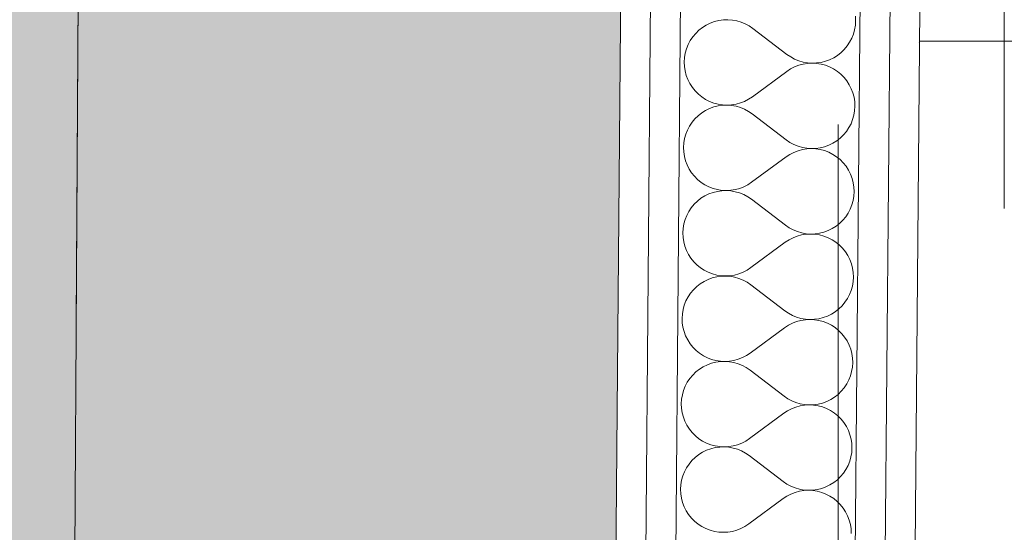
# Paper-space layout 'SA-902 Ruumi 103 siseviimistlused' of a CAD drawing. Header units: millimetres. Extents: x 15 to 415, y 5 to 292.
# Tile 63 of 108: x 134.94 to 139.06, y 159.23 to 161.37. Entities that reach past the tile are written whole.
import ezdxf
from ezdxf.xclip import XClip

# ---------------------------------------------------------------- set-up
doc = ezdxf.new("R2010")
doc.units = ezdxf.units.MM
doc.header["$MEASUREMENT"] = 0
doc.header["$XCLIPFRAME"] = 2
for name, pattern in [('Dot & Dashed', [6.702778, 3.527778, -1.763889, 0, -1.411111]), ('Small Dashed', [2.822222, 1.411111, -1.411111]), ('Wipeout_Contour', [1000, 0, -1000])]:
    doc.linetypes.add(name, pattern=pattern)
for name, color, linetype in [('AR - Mööbel', 7, 'Continuous'), ('AR - Seinad SS 2', 7, 'Continuous'), ('AR - Seinad SS.ol', 7, 'Continuous'), ('AR - Talad', 7, 'Continuous'), ('AR - Teljed', 7, 'Continuous'), ('AR - Vahelaed', 7, 'Continuous'), ('SA - põrandaviimistlus', 7, 'Continuous')]:
    doc.layers.add(name, color=color, linetype=linetype)
pattern_1 = [(0, (61.449, 53.2755), (0, 6), []), (90, (61.449, 53.2755), (-6, 0), [])]
pattern_2 = [(0, (61.4492, 53.2755), (0, 0.75), [0, -0.75])]

# ---------------------------------------------------------------- blocks, each defined once
blk = doc.blocks.new('*X12')
at = {"layer": 'AR - Seinad SS 2', "color": 5, "linetype": 'Continuous', "lineweight": 5}
for p, q in [((137.8476, 161.3617), (137.8299, 161.3552)), ((137.8659, 161.3662), (137.8476, 161.3617)), ((137.8845, 161.3688), (137.8659, 161.3662)), ((137.9033, 161.3694), (137.8845, 161.3688)), ((137.9221, 161.3681), (137.9033, 161.3694)), ((137.9406, 161.3648), (137.9221, 161.3681)), ((137.9587, 161.3595), (137.9406, 161.3648)), ((138.4359, 161.3461), (138.4371, 161.3648)), ((138.4371, 161.3648), (138.4362, 161.3836)), ((137.7823, 161.3253), (137.7688, 161.3122)), ((137.7971, 161.3369), (137.7823, 161.3253)), ((137.813, 161.3469), (137.7971, 161.3369)), ((137.8299, 161.3552), (137.813, 161.3469)), ((137.9761, 161.3524), (137.9587, 161.3595)), ((137.9927, 161.3434), (137.9761, 161.3524)), ((138.0082, 161.3328), (137.9927, 161.3434)), ((138.1501, 161.2245), (138.0082, 161.3328)), ((138.4277, 161.3094), (138.4328, 161.3275)), ((138.4328, 161.3275), (138.4359, 161.3461)), ((137.7463, 161.2821), (137.7375, 161.2654)), ((137.7567, 161.2977), (137.7463, 161.2821)), ((137.7688, 161.3122), (137.7567, 161.2977)), ((138.412, 161.2752), (138.4208, 161.2919)), ((138.4208, 161.2919), (138.4277, 161.3094)), ((137.7306, 161.2479), (137.7255, 161.2298)), ((137.7375, 161.2654), (137.7306, 161.2479)), ((138.3761, 161.232), (138.3896, 161.2451)), ((138.3896, 161.2451), (138.4016, 161.2596)), ((138.4016, 161.2596), (138.412, 161.2752)), ((137.7224, 161.2112), (137.7213, 161.1924)), ((137.7255, 161.2298), (137.7224, 161.2112)), ((138.1501, 161.2245), (138.1657, 161.2138)), ((138.1657, 161.2138), (138.1822, 161.2049)), ((138.1822, 161.2049), (138.1997, 161.1978)), ((138.1997, 161.1978), (138.2177, 161.1925)), ((138.2925, 161.1911), (138.3107, 161.1956)), ((138.3107, 161.1956), (138.3284, 161.2021)), ((138.3284, 161.2021), (138.3453, 161.2103)), ((138.3453, 161.2103), (138.3613, 161.2203)), ((138.3613, 161.2203), (138.3761, 161.232)), ((137.7213, 161.1924), (137.7221, 161.1736)), ((137.7221, 161.1736), (137.7249, 161.155)), ((137.7249, 161.155), (137.7296, 161.1368)), ((138.1652, 161.1634), (138.1495, 161.153)), ((138.1819, 161.172), (138.1652, 161.1634)), ((138.1995, 161.1788), (138.1819, 161.172)), ((138.2176, 161.1838), (138.1995, 161.1788)), ((138.2362, 161.1868), (138.2176, 161.1838)), ((138.2177, 161.1925), (138.2362, 161.1892)), ((138.2362, 161.1892), (138.255, 161.1878)), ((138.255, 161.1878), (138.2362, 161.1868)), ((138.255, 161.1878), (138.2738, 161.1885)), ((138.2738, 161.1869), (138.255, 161.1878)), ((138.2738, 161.1885), (138.2925, 161.1911)), ((138.2924, 161.1839), (138.2738, 161.1869)), ((138.3106, 161.1791), (138.2924, 161.1839)), ((138.3282, 161.1723), (138.3106, 161.1791)), ((138.3449, 161.1638), (138.3282, 161.1723)), ((138.3607, 161.1535), (138.3449, 161.1638)), ((137.7296, 161.1368), (137.7363, 161.1192)), ((137.7363, 161.1192), (137.7447, 161.1024)), ((138.1495, 161.153), (138.0057, 161.0471)), ((138.3753, 161.1416), (138.3607, 161.1535)), ((138.3885, 161.1283), (138.3753, 161.1416)), ((138.4003, 161.1136), (138.3885, 161.1283)), ((138.4105, 161.0978), (138.4003, 161.1136)), ((137.7447, 161.1024), (137.7549, 161.0866)), ((137.7549, 161.0866), (137.7667, 161.0719)), ((138.419, 161.0809), (138.4105, 161.0978)), ((138.4256, 161.0633), (138.419, 161.0809)), ((137.7667, 161.0719), (137.78, 161.0585)), ((137.78, 161.0585), (137.7946, 161.0467)), ((137.7946, 161.0467), (137.8103, 161.0364)), ((137.8103, 161.0364), (137.8271, 161.0278)), ((137.9733, 161.0281), (137.99, 161.0368)), ((137.99, 161.0368), (138.0057, 161.0471)), ((138.4303, 161.0451), (138.4256, 161.0633)), ((138.4331, 161.0265), (138.4303, 161.0451)), ((137.8099, 160.9898), (137.794, 160.9798)), ((137.8268, 160.9981), (137.8099, 160.9898)), ((137.8445, 161.0045), (137.8268, 160.9981)), ((137.8271, 161.0278), (137.8446, 161.0211)), ((137.8628, 161.0091), (137.8445, 161.0045)), ((137.8446, 161.0211), (137.8628, 161.0162)), ((137.8628, 161.0162), (137.8814, 161.0133)), ((137.8814, 161.0117), (137.8628, 161.0091)), ((137.8814, 161.0133), (137.9002, 161.0123)), ((137.9002, 161.0123), (137.8814, 161.0117)), ((137.9002, 161.0123), (137.919, 161.0134)), ((137.919, 161.0109), (137.9002, 161.0123)), ((137.919, 161.0134), (137.9376, 161.0164)), ((137.9375, 161.0076), (137.919, 161.0109)), ((137.9556, 161.0024), (137.9375, 161.0076)), ((137.9376, 161.0164), (137.9557, 161.0213)), ((137.973, 160.9952), (137.9556, 161.0024)), ((137.9557, 161.0213), (137.9733, 161.0281)), ((137.9896, 160.9863), (137.973, 160.9952)), ((138.4328, 160.9889), (138.434, 161.0077)), ((138.434, 161.0077), (138.4331, 161.0265)), ((137.7657, 160.9551), (137.7536, 160.9406)), ((137.7792, 160.9682), (137.7657, 160.9551)), ((137.794, 160.9798), (137.7792, 160.9682)), ((138.0051, 160.9757), (137.9896, 160.9863)), ((138.147, 160.8673), (138.0051, 160.9757)), ((138.4177, 160.9347), (138.4246, 160.9522)), ((138.4246, 160.9522), (138.4297, 160.9704)), ((138.4297, 160.9704), (138.4328, 160.9889)), ((137.7345, 160.9083), (137.7275, 160.8908)), ((137.7432, 160.9249), (137.7345, 160.9083)), ((137.7536, 160.9406), (137.7432, 160.9249)), ((138.3985, 160.9024), (138.409, 160.9181)), ((138.409, 160.9181), (138.4177, 160.9347)), ((137.7225, 160.8727), (137.7193, 160.8541)), ((137.7275, 160.8908), (137.7225, 160.8727)), ((138.147, 160.8673), (138.1626, 160.8567)), ((138.3582, 160.8632), (138.373, 160.8748)), ((138.373, 160.8748), (138.3865, 160.888)), ((138.3865, 160.888), (138.3985, 160.9024)), ((137.7193, 160.8541), (137.7182, 160.8353)), ((137.7182, 160.8353), (137.719, 160.8165)), ((138.1626, 160.8567), (138.1791, 160.8478)), ((138.1791, 160.8478), (138.1966, 160.8407)), ((138.2146, 160.8267), (138.1964, 160.8217)), ((138.1966, 160.8407), (138.2146, 160.8354)), ((138.2146, 160.8354), (138.2332, 160.8321)), ((138.2331, 160.8297), (138.2146, 160.8267)), ((138.2519, 160.8307), (138.2331, 160.8297)), ((138.2332, 160.8321), (138.2519, 160.8307)), ((138.2519, 160.8307), (138.2707, 160.8313)), ((138.2707, 160.8297), (138.2519, 160.8307)), ((138.2707, 160.8313), (138.2894, 160.8339)), ((138.2893, 160.8268), (138.2707, 160.8297)), ((138.3075, 160.822), (138.2893, 160.8268)), ((138.2894, 160.8339), (138.3076, 160.8385)), ((138.3076, 160.8385), (138.3253, 160.8449)), ((138.3253, 160.8449), (138.3422, 160.8532)), ((138.3422, 160.8532), (138.3582, 160.8632)), ((137.719, 160.8165), (137.7218, 160.7979)), ((137.7218, 160.7979), (137.7266, 160.7797)), ((138.1464, 160.7959), (138.0026, 160.69)), ((138.1621, 160.8062), (138.1464, 160.7959)), ((138.1789, 160.8149), (138.1621, 160.8062)), ((138.1964, 160.8217), (138.1789, 160.8149)), ((138.3251, 160.8152), (138.3075, 160.822)), ((138.3418, 160.8066), (138.3251, 160.8152)), ((138.3576, 160.7964), (138.3418, 160.8066)), ((138.3722, 160.7845), (138.3576, 160.7964)), ((138.3855, 160.7711), (138.3722, 160.7845)), ((137.7266, 160.7797), (137.7332, 160.7621)), ((137.7332, 160.7621), (137.7416, 160.7453)), ((137.7416, 160.7453), (137.7518, 160.7294)), ((138.3972, 160.7565), (138.3855, 160.7711)), ((138.4074, 160.7406), (138.3972, 160.7565)), ((137.7518, 160.7294), (137.7636, 160.7148)), ((137.7636, 160.7148), (137.7769, 160.7014)), ((138.4159, 160.7238), (138.4074, 160.7406)), ((138.4225, 160.7062), (138.4159, 160.7238)), ((138.4273, 160.688), (138.4225, 160.7062)), ((137.7769, 160.7014), (137.7915, 160.6895)), ((137.7915, 160.6895), (137.8072, 160.6792)), ((137.8072, 160.6792), (137.824, 160.6707)), ((137.824, 160.6707), (137.8416, 160.6639)), ((137.8416, 160.6639), (137.8597, 160.6591)), ((137.9345, 160.6592), (137.9527, 160.6642)), ((137.9527, 160.6642), (137.9702, 160.671)), ((137.9702, 160.671), (137.9869, 160.6796)), ((137.9869, 160.6796), (138.0026, 160.69)), ((138.4301, 160.6694), (138.4273, 160.688)), ((138.4309, 160.6506), (138.4301, 160.6694)), ((137.7909, 160.6227), (137.7761, 160.6111)), ((137.8068, 160.6327), (137.7909, 160.6227)), ((137.8237, 160.641), (137.8068, 160.6327)), ((137.8414, 160.6474), (137.8237, 160.641)), ((137.8597, 160.6519), (137.8414, 160.6474)), ((137.8597, 160.6591), (137.8783, 160.6561)), ((137.8783, 160.6545), (137.8597, 160.6519)), ((137.8783, 160.6561), (137.8971, 160.6552)), ((137.8971, 160.6552), (137.8783, 160.6545)), ((137.8971, 160.6552), (137.9159, 160.6562)), ((137.9159, 160.6538), (137.8971, 160.6552)), ((137.9159, 160.6562), (137.9345, 160.6592)), ((137.9344, 160.6505), (137.9159, 160.6538)), ((137.9525, 160.6452), (137.9344, 160.6505)), ((137.9699, 160.6381), (137.9525, 160.6452)), ((137.9865, 160.6292), (137.9699, 160.6381)), ((138.002, 160.6186), (137.9865, 160.6292)), ((138.4266, 160.6132), (138.4297, 160.6318)), ((138.4297, 160.6318), (138.4309, 160.6506)), ((137.7506, 160.5835), (137.7401, 160.5678)), ((137.7626, 160.5979), (137.7506, 160.5835)), ((137.7761, 160.6111), (137.7626, 160.5979)), ((138.144, 160.5102), (138.002, 160.6186)), ((138.4146, 160.5776), (138.4216, 160.5951)), ((138.4216, 160.5951), (138.4266, 160.6132)), ((137.7314, 160.5511), (137.7244, 160.5337)), ((137.7401, 160.5678), (137.7314, 160.5511)), ((138.3834, 160.5308), (138.3954, 160.5453)), ((138.3954, 160.5453), (138.4059, 160.5609)), ((138.4059, 160.5609), (138.4146, 160.5776)), ((137.7162, 160.497), (137.7151, 160.4782)), ((137.7194, 160.5155), (137.7162, 160.497)), ((137.7244, 160.5337), (137.7194, 160.5155)), ((138.144, 160.5102), (138.1595, 160.4996)), ((138.1595, 160.4996), (138.1761, 160.4907)), ((138.3392, 160.4961), (138.3551, 160.5061)), ((138.3551, 160.5061), (138.3699, 160.5177)), ((138.3699, 160.5177), (138.3834, 160.5308)), ((137.7151, 160.4782), (137.7159, 160.4594)), ((137.7159, 160.4594), (137.7187, 160.4408)), ((138.1758, 160.4577), (138.1591, 160.4491)), ((138.1933, 160.4646), (138.1758, 160.4577)), ((138.1761, 160.4907), (138.1935, 160.4835)), ((138.2115, 160.4695), (138.1933, 160.4646)), ((138.1935, 160.4835), (138.2116, 160.4783)), ((138.2301, 160.4725), (138.2115, 160.4695)), ((138.2116, 160.4783), (138.2301, 160.4749)), ((138.2301, 160.4749), (138.2489, 160.4736)), ((138.2489, 160.4736), (138.2301, 160.4725)), ((138.2489, 160.4736), (138.2677, 160.4742)), ((138.2676, 160.4726), (138.2489, 160.4736)), ((138.2862, 160.4697), (138.2676, 160.4726)), ((138.2677, 160.4742), (138.2863, 160.4768)), ((138.3044, 160.4648), (138.2862, 160.4697)), ((138.2863, 160.4768), (138.3046, 160.4814)), ((138.322, 160.4581), (138.3044, 160.4648)), ((138.3046, 160.4814), (138.3222, 160.4878)), ((138.3387, 160.4495), (138.322, 160.4581)), ((138.3222, 160.4878), (138.3392, 160.4961)), ((137.7187, 160.4408), (137.7235, 160.4226)), ((137.7235, 160.4226), (137.7301, 160.4049)), ((138.1433, 160.4388), (137.9996, 160.3329)), ((138.1591, 160.4491), (138.1433, 160.4388)), ((138.3545, 160.4392), (138.3387, 160.4495)), ((138.3691, 160.4274), (138.3545, 160.4392)), ((138.3824, 160.414), (138.3691, 160.4274)), ((138.3942, 160.3993), (138.3824, 160.414)), ((137.7301, 160.4049), (137.7386, 160.3881)), ((137.7386, 160.3881), (137.7487, 160.3723)), ((138.4043, 160.3835), (138.3942, 160.3993)), ((138.4128, 160.3667), (138.4043, 160.3835)), ((137.7487, 160.3723), (137.7605, 160.3576)), ((137.7605, 160.3576), (137.7738, 160.3443)), ((137.7738, 160.3443), (137.7884, 160.3324)), ((137.7884, 160.3324), (137.8042, 160.3221)), ((137.9838, 160.3225), (137.9996, 160.3329)), ((138.4194, 160.3491), (138.4128, 160.3667)), ((138.4242, 160.3309), (138.4194, 160.3491)), ((137.8042, 160.3221), (137.8209, 160.3136)), ((137.8209, 160.3136), (137.8385, 160.3068)), ((137.8566, 160.2948), (137.8383, 160.2903)), ((137.8385, 160.3068), (137.8567, 160.3019)), ((137.8752, 160.2974), (137.8566, 160.2948)), ((137.8567, 160.3019), (137.8753, 160.299)), ((137.8941, 160.298), (137.8752, 160.2974)), ((137.8753, 160.299), (137.8941, 160.2981)), ((137.8941, 160.2981), (137.9128, 160.2991)), ((137.9128, 160.2967), (137.8941, 160.298)), ((137.9128, 160.2991), (137.9314, 160.3021)), ((137.9313, 160.2934), (137.9128, 160.2967)), ((137.9494, 160.2881), (137.9313, 160.2934)), ((137.9314, 160.3021), (137.9496, 160.307)), ((137.9496, 160.307), (137.9671, 160.3139)), ((137.9671, 160.3139), (137.9838, 160.3225)), ((138.427, 160.3122), (138.4242, 160.3309)), ((138.4267, 160.2747), (138.4278, 160.2934)), ((138.4278, 160.2934), (138.427, 160.3122)), ((137.773, 160.2539), (137.7595, 160.2408)), ((137.7878, 160.2655), (137.773, 160.2539)), ((137.8038, 160.2756), (137.7878, 160.2655)), ((137.8207, 160.2838), (137.8038, 160.2756)), ((137.8383, 160.2903), (137.8207, 160.2838)), ((137.9668, 160.281), (137.9494, 160.2881)), ((137.9834, 160.2721), (137.9668, 160.281)), ((137.9989, 160.2614), (137.9834, 160.2721)), ((138.1409, 160.1531), (137.9989, 160.2614)), ((138.4185, 160.238), (138.4235, 160.2561)), ((138.4235, 160.2561), (138.4267, 160.2747)), ((137.737, 160.2107), (137.7283, 160.194)), ((137.7475, 160.2263), (137.737, 160.2107)), ((137.7595, 160.2408), (137.7475, 160.2263)), ((138.4028, 160.2038), (138.4115, 160.2205)), ((138.4115, 160.2205), (138.4185, 160.238)), ((137.7213, 160.1765), (137.7163, 160.1584)), ((137.7283, 160.194), (137.7213, 160.1765)), ((138.3668, 160.1606), (138.3803, 160.1737)), ((138.3803, 160.1737), (138.3923, 160.1882)), ((138.3923, 160.1882), (138.4028, 160.2038)), ((137.7132, 160.1398), (137.712, 160.121)), ((137.7163, 160.1584), (137.7132, 160.1398)), ((138.1409, 160.1531), (138.1564, 160.1424)), ((138.1564, 160.1424), (138.173, 160.1335)), ((138.173, 160.1335), (138.1904, 160.1264)), ((138.1904, 160.1264), (138.2085, 160.1211)), ((138.3015, 160.1242), (138.3192, 160.1307)), ((138.3192, 160.1307), (138.3361, 160.1389)), ((138.3361, 160.1389), (138.352, 160.1489)), ((138.352, 160.1489), (138.3668, 160.1606)), ((137.712, 160.121), (137.7128, 160.1022)), ((137.7128, 160.1022), (137.7156, 160.0836)), ((138.156, 160.092), (138.1403, 160.0816)), ((138.1727, 160.1006), (138.156, 160.092)), ((138.1902, 160.1074), (138.1727, 160.1006)), ((138.2084, 160.1124), (138.1902, 160.1074)), ((138.227, 160.1154), (138.2084, 160.1124)), ((138.2085, 160.1211), (138.227, 160.1178)), ((138.227, 160.1178), (138.2458, 160.1165)), ((138.2458, 160.1164), (138.227, 160.1154)), ((138.2458, 160.1165), (138.2646, 160.1171)), ((138.2646, 160.1155), (138.2458, 160.1164)), ((138.2646, 160.1171), (138.2832, 160.1197)), ((138.2832, 160.1126), (138.2646, 160.1155)), ((138.2832, 160.1197), (138.3015, 160.1242)), ((138.3013, 160.1077), (138.2832, 160.1126)), ((138.3189, 160.1009), (138.3013, 160.1077)), ((138.3357, 160.0924), (138.3189, 160.1009)), ((138.3514, 160.0821), (138.3357, 160.0924)), ((137.7156, 160.0836), (137.7204, 160.0654)), ((137.7204, 160.0654), (137.727, 160.0478)), ((137.727, 160.0478), (137.7355, 160.031)), ((138.1403, 160.0816), (137.9965, 159.9757)), ((138.366, 160.0702), (138.3514, 160.0821)), ((138.3793, 160.0569), (138.366, 160.0702)), ((138.3911, 160.0422), (138.3793, 160.0569)), ((137.7355, 160.031), (137.7457, 160.0152)), ((137.7457, 160.0152), (137.7574, 160.0005)), ((138.4013, 160.0264), (138.3911, 160.0422)), ((138.4097, 160.0096), (138.4013, 160.0264)), ((138.4163, 159.9919), (138.4097, 160.0096)), ((137.7574, 160.0005), (137.7707, 159.9871)), ((137.7707, 159.9871), (137.7853, 159.9753)), ((137.7853, 159.9753), (137.8011, 159.965)), ((137.8011, 159.965), (137.8178, 159.9564)), ((137.964, 159.9567), (137.9808, 159.9654)), ((137.9808, 159.9654), (137.9965, 159.9757)), ((138.4211, 159.9737), (138.4163, 159.9919)), ((138.4239, 159.9551), (138.4211, 159.9737)), ((137.8176, 159.9267), (137.8007, 159.9184)), ((137.8353, 159.9331), (137.8176, 159.9267)), ((137.8178, 159.9564), (137.8354, 159.9497)), ((137.8535, 159.9377), (137.8353, 159.9331)), ((137.8354, 159.9497), (137.8536, 159.9448)), ((137.8722, 159.9403), (137.8535, 159.9377)), ((137.8536, 159.9448), (137.8722, 159.9419)), ((137.8722, 159.9419), (137.891, 159.9409)), ((137.891, 159.9409), (137.8722, 159.9403)), ((137.891, 159.9409), (137.9098, 159.942)), ((137.9097, 159.9396), (137.891, 159.9409)), ((137.9283, 159.9362), (137.9097, 159.9396)), ((137.9098, 159.942), (137.9283, 159.945)), ((137.9283, 159.945), (137.9465, 159.9499)), ((137.9463, 159.931), (137.9283, 159.9362)), ((137.9638, 159.9238), (137.9463, 159.931)), ((137.9465, 159.9499), (137.964, 159.9567)), ((137.9803, 159.9149), (137.9638, 159.9238)), ((138.4236, 159.9175), (138.4247, 159.9363)), ((138.4247, 159.9363), (138.4239, 159.9551)), ((137.7564, 159.8837), (137.7444, 159.8692)), ((137.7699, 159.8968), (137.7564, 159.8837)), ((137.7847, 159.9084), (137.7699, 159.8968)), ((137.8007, 159.9184), (137.7847, 159.9084)), ((137.9959, 159.9043), (137.9803, 159.9149)), ((138.1378, 159.7959), (137.9959, 159.9043)), ((138.4084, 159.8634), (138.4154, 159.8808)), ((138.4154, 159.8808), (138.4204, 159.899)), ((138.4204, 159.899), (138.4236, 159.9175)), ((137.7339, 159.8536), (137.7252, 159.8369)), ((137.7444, 159.8692), (137.7339, 159.8536)), ((138.3893, 159.831), (138.3997, 159.8467)), ((138.3997, 159.8467), (138.4084, 159.8634)), ((137.7132, 159.8013), (137.7101, 159.7827)), ((137.7183, 159.8194), (137.7132, 159.8013)), ((137.7252, 159.8369), (137.7183, 159.8194)), ((138.3489, 159.7918), (138.3637, 159.8034)), ((138.3637, 159.8034), (138.3772, 159.8166)), ((138.3772, 159.8166), (138.3893, 159.831)), ((137.7101, 159.7827), (137.7089, 159.7639)), ((137.7089, 159.7639), (137.7098, 159.7451)), ((138.1378, 159.7959), (138.1533, 159.7853)), ((138.1533, 159.7853), (138.1699, 159.7764)), ((138.1699, 159.7764), (138.1873, 159.7693)), ((138.1873, 159.7693), (138.2054, 159.764)), ((138.2239, 159.7583), (138.2053, 159.7553)), ((138.2054, 159.764), (138.2239, 159.7607)), ((138.2239, 159.7607), (138.2427, 159.7593)), ((138.2427, 159.7593), (138.2239, 159.7583)), ((138.2427, 159.7593), (138.2615, 159.7599)), ((138.2615, 159.7584), (138.2427, 159.7593)), ((138.2615, 159.7599), (138.2801, 159.7625)), ((138.2801, 159.7554), (138.2615, 159.7584)), ((138.2801, 159.7625), (138.2984, 159.7671)), ((138.2984, 159.7671), (138.3161, 159.7735)), ((138.3161, 159.7735), (138.333, 159.7818)), ((138.333, 159.7818), (138.3489, 159.7918)), ((137.7098, 159.7451), (137.7126, 159.7265)), ((137.7126, 159.7265), (137.7173, 159.7083)), ((138.1372, 159.7245), (137.9934, 159.6186)), ((138.1529, 159.7349), (138.1372, 159.7245)), ((138.1696, 159.7435), (138.1529, 159.7349)), ((138.1872, 159.7503), (138.1696, 159.7435)), ((138.2053, 159.7553), (138.1872, 159.7503)), ((138.2983, 159.7506), (138.2801, 159.7554)), ((138.3158, 159.7438), (138.2983, 159.7506)), ((138.3326, 159.7353), (138.3158, 159.7438)), ((138.3483, 159.725), (138.3326, 159.7353)), ((138.3629, 159.7131), (138.3483, 159.725)), ((137.7173, 159.7083), (137.7239, 159.6907)), ((137.7239, 159.6907), (137.7324, 159.6739)), ((137.7324, 159.6739), (137.7426, 159.658)), ((138.3762, 159.6997), (138.3629, 159.7131)), ((138.388, 159.6851), (138.3762, 159.6997)), ((138.3982, 159.6692), (138.388, 159.6851)), ((137.7426, 159.658), (137.7544, 159.6434)), ((137.7544, 159.6434), (137.7676, 159.63)), ((138.4066, 159.6524), (138.3982, 159.6692)), ((138.4133, 159.6348), (138.4066, 159.6524)), ((138.418, 159.6166), (138.4133, 159.6348)), ((137.7676, 159.63), (137.7822, 159.6181)), ((137.7822, 159.6181), (137.798, 159.6079)), ((137.798, 159.6079), (137.8147, 159.5993)), ((137.8147, 159.5993), (137.8323, 159.5925)), ((137.8323, 159.5925), (137.8505, 159.5877)), ((137.9253, 159.5878), (137.9434, 159.5928)), ((137.9434, 159.5928), (137.961, 159.5996)), ((137.961, 159.5996), (137.9777, 159.6083)), ((137.9777, 159.6083), (137.9934, 159.6186)), ((138.4208, 159.598), (138.418, 159.6166)), ((138.4216, 159.5792), (138.4208, 159.598)), ((137.7816, 159.5513), (137.7668, 159.5397)), ((137.7976, 159.5613), (137.7816, 159.5513)), ((137.8145, 159.5696), (137.7976, 159.5613)), ((137.8322, 159.576), (137.8145, 159.5696)), ((137.8504, 159.5806), (137.8322, 159.576)), ((137.8691, 159.5832), (137.8504, 159.5806)), ((137.8505, 159.5877), (137.8691, 159.5848)), ((137.8691, 159.5848), (137.8879, 159.5838)), ((137.8879, 159.5838), (137.8691, 159.5832)), ((137.8879, 159.5838), (137.9067, 159.5848)), ((137.9067, 159.5824), (137.8879, 159.5838)), ((137.9067, 159.5848), (137.9253, 159.5878)), ((137.9252, 159.5791), (137.9067, 159.5824)), ((137.9433, 159.5738), (137.9252, 159.5791)), ((137.9607, 159.5667), (137.9433, 159.5738)), ((137.9772, 159.5578), (137.9607, 159.5667)), ((137.9928, 159.5472), (137.9772, 159.5578)), ((138.4174, 159.5418), (138.4205, 159.5604)), ((138.4205, 159.5604), (138.4216, 159.5792)), ((137.7413, 159.5121), (137.7309, 159.4964)), ((137.7534, 159.5265), (137.7413, 159.5121)), ((137.7668, 159.5397), (137.7534, 159.5265)), ((138.1347, 159.4388), (137.9928, 159.5472)), ((138.4054, 159.5062), (138.4123, 159.5237)), ((138.4123, 159.5237), (138.4174, 159.5418)), ((137.7221, 159.4798), (137.7152, 159.4623)), ((137.7309, 159.4964), (137.7221, 159.4798)), ((138.3741, 159.4594), (138.3862, 159.4739)), ((138.3862, 159.4739), (138.3966, 159.4896)), ((138.3966, 159.4896), (138.4054, 159.5062)), ((137.7101, 159.4441), (137.707, 159.4256)), ((137.7152, 159.4623), (137.7101, 159.4441)), ((138.1347, 159.4388), (138.1502, 159.4282)), ((138.1502, 159.4282), (138.1668, 159.4193)), ((138.3299, 159.4247), (138.3458, 159.4347)), ((138.3458, 159.4347), (138.3606, 159.4463)), ((138.3606, 159.4463), (138.3741, 159.4594)), ((137.707, 159.4256), (137.7058, 159.4068)), ((137.7058, 159.4068), (137.7067, 159.388)), ((137.7067, 159.388), (137.7095, 159.3694)), ((138.1665, 159.3864), (138.1498, 159.3777)), ((138.1841, 159.3932), (138.1665, 159.3864)), ((138.1668, 159.4193), (138.1842, 159.4121)), ((138.2022, 159.3981), (138.1841, 159.3932)), ((138.1842, 159.4121), (138.2023, 159.4069)), ((138.2208, 159.4011), (138.2022, 159.3981)), ((138.2023, 159.4069), (138.2208, 159.4035)), ((138.2208, 159.4035), (138.2396, 159.4022)), ((138.2396, 159.4022), (138.2208, 159.4011)), ((138.2396, 159.4022), (138.2584, 159.4028)), ((138.2584, 159.4012), (138.2396, 159.4022)), ((138.2584, 159.4028), (138.2771, 159.4054)), ((138.277, 159.3983), (138.2584, 159.4012)), ((138.2952, 159.3934), (138.277, 159.3983)), ((138.2771, 159.4054), (138.2953, 159.41)), ((138.3127, 159.3867), (138.2952, 159.3934)), ((138.2953, 159.41), (138.313, 159.4164)), ((138.3295, 159.3781), (138.3127, 159.3867)), ((138.313, 159.4164), (138.3299, 159.4247)), ((137.7095, 159.3694), (137.7142, 159.3512)), ((137.7142, 159.3512), (137.7209, 159.3336)), ((138.1341, 159.3674), (137.9903, 159.2615)), ((138.1498, 159.3777), (138.1341, 159.3674)), ((138.3453, 159.3678), (138.3295, 159.3781)), ((138.3599, 159.356), (138.3453, 159.3678)), ((138.3731, 159.3426), (138.3599, 159.356)), ((137.7209, 159.3336), (137.7293, 159.3167)), ((137.7293, 159.3167), (137.7395, 159.3009)), ((138.3849, 159.3279), (138.3731, 159.3426)), ((138.3951, 159.3121), (138.3849, 159.3279)), ((138.4035, 159.2953), (138.3951, 159.3121)), ((137.7395, 159.3009), (137.7513, 159.2862)), ((137.7513, 159.2862), (137.7645, 159.2729)), ((137.7645, 159.2729), (137.7791, 159.261)), ((138.4102, 159.2777), (138.4035, 159.2953)), ((138.4149, 159.2595), (138.4102, 159.2777)), ((137.7791, 159.261), (137.7949, 159.2507)), ((137.7949, 159.2507), (137.8117, 159.2422)), ((137.8117, 159.2422), (137.8292, 159.2354)), ((137.8292, 159.2354), (137.8474, 159.2306)), ((137.8474, 159.2306), (137.866, 159.2276)), ((137.866, 159.2276), (137.8848, 159.2267)), ((137.8848, 159.2267), (137.9036, 159.2277)), ((137.9036, 159.2277), (137.9222, 159.2307)), ((137.9222, 159.2307), (137.9403, 159.2357)), ((137.9403, 159.2357), (137.9579, 159.2425)), ((137.9579, 159.2425), (137.9746, 159.2511)), ((137.9746, 159.2511), (137.9903, 159.2615)), ((138.4177, 159.2409), (138.4149, 159.2595)), ((138.4186, 159.2221), (138.4177, 159.2409))]:
    blk.add_line(p, q, dxfattribs=at)
blk = doc.blocks.new('Drawing_1_1', base_point=(61.4492, 53.2755))
at = {"layer": 'SA - põrandaviimistlus', "linetype": 'Continuous', "lineweight": 13}
h = blk.add_hatch(dxfattribs=at)
h.set_pattern_fill('Grid_600x600_0001', color=254, style=0, pattern_type=2)
h.set_pattern_definition(pattern_1)
h.paths.add_polyline_path([(105.7208, 218.2439), (105.3855, 198.5263), (106.7362, 198.5157), (106.695, 195.5371), (108.166, 195.5371), (108.166, 192.7674), (134.0153, 192.7674), (134.0153, 195.5371), (134.3038, 195.5371), (134.3005, 197.8813), (142.2021, 197.8926), (142.2299, 199.9856), (149.4293, 199.8898), (149.4042, 196.9587), (152.2617, 196.9631), (152.2674, 193.1631), (188.5829, 193.2183), (188.5771, 197.0183), (193.4664, 197.0256), (193.4664, 198.218), (199.1664, 198.218), (199.1664, 197.0342), (214.2761, 197.0571), (214.287, 189.8571), (213.6422, 189.8564), (213.261, 163.4127), (213.958, 163.4151), (213.9783, 157.5651), (211.7245, 157.5838), (211.3334, 131.1908), (212.7833, 131.1693), (212.7796, 130.9251), (213.9015, 130.9274), (213.9141, 125.2274), (190.8191, 125.1962), (190.8148, 127.8435), (145.5167, 127.7839), (145.5191, 125.1365), (140.6255, 125.1301), (140.5897, 115.8428), (138.3326, 115.8516), (138.1789, 76.1598), (140.4364, 76.1508), (140.4185, 64.8477), (197.7154, 64.9384), (197.7542, 97.4524), (212.7335, 97.4163), (212.6893, 96.6167), (213.6747, 96.6143), (213.6653, 92.6401), (238.6651, 92.58), (238.6746, 96.5545), (243.2953, 96.5434), (244.2005, 96.5413), (244.2005, 125.2943), (238.9141, 125.2826), (238.9015, 130.9826), (240.0614, 130.9851), (240.061, 131.1851), (242.9637, 131.1502), (242.9617, 130.9915), (244.2005, 130.9943), (244.2005, 189.9025), (243.683, 189.9017), (243.2878, 157.6251), (239.6868, 157.6545), (239.6665, 163.5044), (240.4597, 163.5072), (240.7828, 189.8973), (240.0672, 189.8962), (240.0563, 197.0962), (244.2005, 197.1025), (244.2005, 199.0362), (201.1664, 199.0362), (201.1664, 212.4455), (209.7608, 212.4455, -0.068715), (209.0369, 214.4234), (199.1664, 214.4455), (199.1664, 211.518), (193.4664, 211.518), (193.4253, 233.3489), (149.8744, 233.3468), (149.7918, 227.137), (142.5924, 227.2328), (142.7036, 235.5863), (114.9286, 235.5863), (114.9286, 218.1863), (107.0505, 218.1863)])
h.paths.add_polyline_path([(145.6255, 67.9384), (145.6255, 122.2274), (205.9093, 122.2274), (205.9093, 100.4524), (190.7569, 100.4524), (190.7569, 67.9384)], flags=0)
h.paths.add_polyline_path([(215.9142, 134.2782), (215.9142, 189.0956), (236.9141, 189.0956), (236.9141, 134.2782)], flags=0)
h.paths.add_polyline_path([(215.9142, 100.4524), (215.9142, 122.2274), (236.9141, 122.2274), (236.9141, 100.4524)], flags=0)
h = blk.add_hatch(dxfattribs=at)
h.set_pattern_fill('Grid_600x600_0001', color=254, style=0, pattern_type=2)
h.set_pattern_definition(pattern_1)
h.paths.add_polyline_path([(140.6957, 130.8302), (145.5116, 130.8365), (145.5162, 128.1839), (190.8143, 128.2435), (190.8116, 130.8962), (209.8793, 130.9213), (209.8836, 131.2123), (211.3334, 131.1908), (211.7245, 157.5838), (210.2747, 157.6053), (210.4629, 170.3084), (208.1631, 170.3405), (208.4193, 189.8482), (188.5881, 189.8182), (188.5835, 192.7882), (152.2628, 192.7331), (152.2673, 189.7631), (141.0691, 189.7461), (141.01, 180.4123), (138.7767, 180.4264), (138.5205, 140.0058), (140.7538, 139.9916)])
h.paths.add_polyline_path([(145.6255, 134.2782), (145.6255, 185.9556), (205.9093, 185.9556), (205.9093, 134.2782)], flags=0)
at = {"layer": 'SA - põrandaviimistlus', "linetype": 'Continuous', "lineweight": 20}
h = blk.add_hatch(dxfattribs=at)
h.set_pattern_fill('Carpet_tihe_0001', color=252, style=0, pattern_type=2)
h.set_pattern_definition([(45, (61.4492, 56.2755), (-0.954594, 0.954594), [0, -0.9, 0, -1.35]), (110, (64.4492, 56.2755), (1.268585, 0.461727), [0, -0.66, 0, -1.14])])
h.paths.add_polyline_path([(74.616, 140.1632), (78.2447, 139.8436), (80.8822, 185.741), (131.31, 185.7388), (130.9619, 130.8174), (134.9956, 130.8227), (135.0539, 140.0278), (137.3634, 140.0131), (137.6195, 180.4338), (135.3101, 180.4484), (135.369, 189.7386), (126.0906, 189.7282), (126.0907, 191.3674), (116.0907, 191.3674), (116.0906, 189.7371), (108.166, 189.7371), (101.0209, 189.7371), (78.9241, 189.7371), (76.9759, 189.7371), (75.9065, 154.8183)])
at = {"layer": 'AR - Mööbel', "color": 252, "linetype": 'Continuous', "lineweight": 13}
blk.add_line((139.0581, 160.5796), (139.0581, 170.215), dxfattribs=at)
at = {"layer": 'AR - Talad', "color": 5, "linetype": 'Small Dashed', "lineweight": 13}
blk.add_line((135.369, 189.7386), (134.9956, 130.8227), dxfattribs=at)
at = {"layer": 'AR - Vahelaed', "color": 252, "linetype": 'Continuous', "lineweight": 13, "flags": 128}
blk.add_lwpolyline([(73.5862, 130.7479), (134.9956, 130.8227), (135.369, 189.7386), (76.9759, 189.7371), (75.9065, 154.8183)], close=True, dxfattribs=at)
at = {"layer": 'SA - põrandaviimistlus', "color": 252, "linetype": 'Continuous', "lineweight": 13, "flags": 128}
for points in [[(140.6957, 130.8302), (140.7538, 139.9916), (138.5205, 140.0058), (138.7767, 180.4264), (141.01, 180.4123), (141.0691, 189.7461), (152.2673, 189.7631), (152.2628, 192.7331), (188.5835, 192.7882), (188.5881, 189.8182), (208.4193, 189.8482), (208.1631, 170.3405), (210.4629, 170.3084), (210.2747, 157.6053), (211.7245, 157.5838), (211.3334, 131.1908), (209.8836, 131.2123), (209.8793, 130.9213), (190.8116, 130.8962), (190.8143, 128.2435), (145.5162, 128.1839), (145.5116, 130.8365)], [(74.616, 140.1632), (78.2447, 139.8436), (80.8822, 185.741), (131.31, 185.7388), (130.9619, 130.8174), (134.9956, 130.8227), (135.0539, 140.0278), (137.3634, 140.0131), (137.6195, 180.4338), (135.3101, 180.4484), (135.369, 189.7386), (126.0906, 189.7282), (126.0907, 191.3674), (116.0907, 191.3674), (116.0906, 189.7371), (108.166, 189.7371), (101.0209, 189.7371), (78.9241, 189.7371), (76.9759, 189.7371), (75.9065, 154.8183)]]:
    blk.add_lwpolyline(points, close=True, dxfattribs=at)
at = {"color": 254, "linetype": 'Wipeout_Contour', "lineweight": 0, "ltscale": 849.059897}
blk.add_wipeout([(138.5204, 139.9931), (138.8695, 180.4263), (138.7445, 180.4274), (138.3954, 139.9942)], dxfattribs=at).dxf.layer = 'AR - Seinad SS 2'
at = {"layer": 'AR - Seinad SS 2', "linetype": 'Continuous', "lineweight": 13}
h = blk.add_hatch(dxfattribs=at)
h.set_pattern_fill('Gypsum_0001', color=5, style=0, pattern_type=2)
h.set_pattern_definition(pattern_2)
h.paths.add_polyline_path([(138.5204, 139.9931), (138.8695, 180.4263), (138.7445, 180.4274), (138.3954, 139.9942)])
at = {"color": 254, "linetype": 'Wipeout_Contour', "lineweight": 0, "ltscale": 848.734995}
blk.add_wipeout([(138.3954, 139.9942), (138.7445, 180.4274), (138.6195, 180.4285), (138.2704, 139.9952)], dxfattribs=at).dxf.layer = 'AR - Seinad SS 2'
at = {"layer": 'AR - Seinad SS 2', "linetype": 'Continuous', "lineweight": 13}
h = blk.add_hatch(dxfattribs=at)
h.set_pattern_fill('Gypsum_0001', color=5, style=0, pattern_type=2)
h.set_pattern_definition(pattern_2)
h.paths.add_polyline_path([(138.3954, 139.9942), (138.7445, 180.4274), (138.6195, 180.4285), (138.2704, 139.9952)])
at = {"color": 254, "linetype": 'Wipeout_Contour', "lineweight": 0, "ltscale": 847.557853}
blk.add_wipeout([(138.2704, 139.9952), (138.6195, 180.4285), (137.8695, 180.4349), (137.5204, 140.0017)], dxfattribs=at).dxf.layer = 'AR - Seinad SS 2'
at = {"layer": 'AR - Seinad SS 2', "color": 5, "linetype": 'Continuous', "lineweight": 9}
for p, q in [((138.2704, 139.9952), (138.6195, 180.4285)), ((138.3954, 139.9942), (138.7445, 180.4274))]:
    blk.add_line(p, q, dxfattribs=at)
at = {"layer": 'AR - Seinad SS 2', "color": 5, "linetype": 'Continuous', "lineweight": 9, "flags": 128}
blk.add_lwpolyline([(138.5204, 139.9931), (138.8695, 180.4263)], dxfattribs=at)
at = {"layer": 'AR - Teljed', "color": 251, "linetype": 'Dot & Dashed', "lineweight": 13}
blk.add_line((138.3642, 48.5589), (138.3642, 266.399), dxfattribs=at)
at = {"layer": 'AR - Seinad SS.ol', "color": 7, "linetype": 'Continuous', "lineweight": 13}
blk.add_blockref('*X12', (0, 0), dxfattribs=at)
at = {"color": 254, "linetype": 'Wipeout_Contour', "lineweight": 0, "ltscale": 846.465428}
blk.add_wipeout([(137.5204, 140.0017), (137.8695, 180.4349), (137.7445, 180.436), (137.3954, 140.0028)], dxfattribs=at).dxf.layer = 'AR - Seinad SS 2'
at = {"layer": 'AR - Seinad SS 2', "linetype": 'Continuous', "lineweight": 13}
h = blk.add_hatch(dxfattribs=at)
h.set_pattern_fill('Gypsum_0001', color=5, style=0, pattern_type=2)
h.set_pattern_definition(pattern_2)
h.paths.add_polyline_path([(137.5204, 140.0017), (137.8695, 180.4349), (137.7445, 180.436), (137.3954, 140.0028)])
at = {"color": 254, "linetype": 'Wipeout_Contour', "lineweight": 0, "ltscale": 846.141885}
blk.add_wipeout([(137.3954, 140.0028), (137.7445, 180.436), (137.6195, 180.4371), (137.2705, 140.0039)], dxfattribs=at).dxf.layer = 'AR - Seinad SS 2'
at = {"layer": 'AR - Seinad SS 2', "linetype": 'Continuous', "lineweight": 13}
h = blk.add_hatch(dxfattribs=at)
h.set_pattern_fill('Gypsum_0001', color=5, style=0, pattern_type=2)
h.set_pattern_definition(pattern_2)
h.paths.add_polyline_path([(137.3954, 140.0028), (137.7445, 180.436), (137.6195, 180.4371), (137.2705, 140.0039)])
at = {"layer": 'AR - Seinad SS 2', "color": 5, "linetype": 'Continuous', "lineweight": 9}
for p, q in [((137.3954, 140.0028), (137.7445, 180.436)), ((137.5204, 140.0017), (137.8695, 180.4349))]:
    blk.add_line(p, q, dxfattribs=at)
at = {"layer": 'AR - Seinad SS 2', "color": 5, "linetype": 'Continuous', "lineweight": 9, "flags": 128}
blk.add_lwpolyline([(137.6195, 180.4371), (137.2705, 140.0039)], dxfattribs=at)

psp = doc.layouts.new('SA-902 Ruumi 103 siseviimistlused')

# ---------------------------------------------------------------- block references
at = {"color": 7, "linetype": 'Continuous', "lineweight": 13}
ref = psp.add_blockref('Drawing_1_1', (61.4492, 53.2755), dxfattribs=at)
XClip(ref).set_block_clipping_path([(24.1555726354, 26.0866641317), (244.2005401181, 283.9995795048)])

doc.saveas('drawing.dxf')
